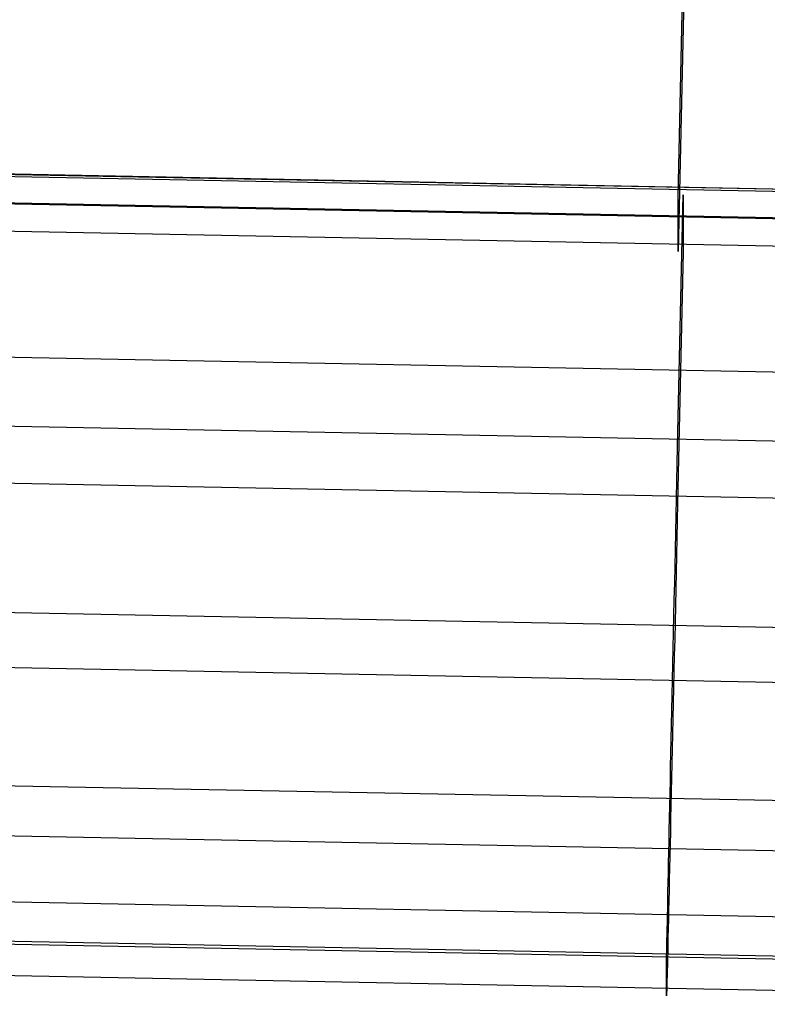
# Model space of a CAD drawing. Extents: x -1634 to -184, y -278 to 263.
# Tile 13 of 242: x -1409 to -1394, y -278 to -259. Entities that reach past the tile are written whole.
import ezdxf

# ---------------------------------------------------------------- set-up
doc = ezdxf.new("R2010")
doc.units = 0
doc.layers.add('PREDEFINITO', color=7, linetype='CONTINUOUS')

msp = doc.modelspace()

# ---------------------------------------------------------------- linework, layer by layer
at = {"layer": 'PREDEFINITO'}
for p, q in [((-1395.899, -262.379, 447.999), (-1395.679, -252.385, 447.773)), ((-1395.679, -253.468, 399.785), (-1395.899, -263.462, 400.011)), ((-1379.738, -262.497, 449.87), (-1420.65, -261.702, 449.852)), ((-1379.791, -262.545, 448.003), (-1420.575, -261.756, 447.985)), ((-1379.738, -262.5, 450.002), (-1420.477, -261.714, 449.984)), ((-1379.791, -263.087, 424.009), (-1420.575, -262.297, 423.991)), ((-1379.738, -263.064, 425.008), (-1420.477, -262.279, 424.991)), ((-1395.911, -267.332, 450.111), (-1395.801, -262.335, 449.998)), ((-1395.899, -263.462, 400.011), (-1395.899, -262.379, 447.999)), ((-1395.801, -262.335, 449.998), (-1395.801, -263.465, 400.011)), ((-1379.791, -263.628, 400.015), (-1420.575, -262.839, 399.997)), ((-1379.738, -263.629, 400.015), (-1420.477, -262.844, 399.997)), ((-1395.801, -263.465, 400.011), (-1395.911, -268.461, 400.124)), ((-1379.738, -266.128, 400.071), (-1420.597, -265.339, 400.053)), ((-1379.738, -267.498, 450.115), (-1420.716, -266.707, 450.097)), ((-1395.919, -267.674, 450.113), (-1395.911, -267.332, 450.111)), ((-1395.926, -268.015, 450.103), (-1395.919, -267.674, 450.113)), ((-1379.738, -268.627, 400.128), (-1420.716, -267.835, 400.11)), ((-1395.934, -268.355, 450.082), (-1395.926, -268.015, 450.103)), ((-1395.941, -268.695, 450.049), (-1395.934, -268.355, 450.082)), ((-1395.911, -268.461, 400.124), (-1395.919, -268.802, 400.137)), ((-1395.948, -269.034, 450.004), (-1395.941, -268.695, 450.049)), ((-1395.919, -268.802, 400.137), (-1395.926, -269.142, 400.163)), ((-1395.956, -269.37, 449.948), (-1395.948, -269.034, 450.004)), ((-1395.926, -269.142, 400.163), (-1395.934, -269.482, 400.199)), ((-1395.963, -269.705, 449.88), (-1395.956, -269.37, 449.948)), ((-1395.934, -269.482, 400.199), (-1395.941, -269.82, 400.248)), ((-1395.97, -270.037, 449.801), (-1395.963, -269.705, 449.88)), ((-1395.941, -269.82, 400.248), (-1395.948, -270.156, 400.308)), ((-1395.978, -270.366, 449.711), (-1395.97, -270.037, 449.801)), ((-1395.948, -270.156, 400.308), (-1395.956, -270.49, 400.379)), ((-1379.738, -271.194, 449.496), (-1420.891, -270.398, 449.478)), ((-1395.985, -270.692, 449.609), (-1395.978, -270.366, 449.711)), ((-1395.956, -270.49, 400.379), (-1395.963, -270.821, 400.462)), ((-1395.992, -271.014, 449.497), (-1395.985, -270.692, 449.609)), ((-1395.963, -270.821, 400.462), (-1395.97, -271.149, 400.556)), ((-1395.999, -271.333, 449.373), (-1395.992, -271.014, 449.497)), ((-1395.97, -271.149, 400.556), (-1395.978, -271.474, 400.661)), ((-1396.005, -271.647, 449.239), (-1395.999, -271.333, 449.373)), ((-1379.738, -272.291, 400.913), (-1420.891, -271.495, 400.895)), ((-1395.978, -271.474, 400.661), (-1395.985, -271.795, 400.777)), ((-1396.012, -271.956, 449.094), (-1396.005, -271.647, 449.239)), ((-1395.985, -271.795, 400.777), (-1395.992, -272.112, 400.904)), ((-1396.019, -272.26, 448.939), (-1396.012, -271.956, 449.094)), ((-1395.992, -272.112, 400.904), (-1395.999, -272.424, 401.042)), ((-1396.025, -272.558, 448.773), (-1396.019, -272.26, 448.939)), ((-1396.032, -272.851, 448.597), (-1396.025, -272.558, 448.773)), ((-1395.999, -272.424, 401.042), (-1396.005, -272.732, 401.19)), ((-1396.005, -272.732, 401.19), (-1396.012, -273.034, 401.349)), ((-1396.038, -273.137, 448.411), (-1396.032, -272.851, 448.597)), ((-1396.044, -273.417, 448.216), (-1396.038, -273.137, 448.411)), ((-1396.012, -273.034, 401.349), (-1396.019, -273.33, 401.518)), ((-1396.019, -273.33, 401.518), (-1396.025, -273.621, 401.697)), ((-1396.05, -273.69, 448.011), (-1396.044, -273.417, 448.216)), ((-1396.055, -273.956, 447.797), (-1396.05, -273.69, 448.011)), ((-1396.025, -273.621, 401.697), (-1396.032, -273.905, 401.886)), ((-1379.738, -274.633, 447.346), (-1421.053, -273.834, 447.328)), ((-1396.032, -273.905, 401.886), (-1396.038, -274.183, 402.084)), ((-1396.061, -274.215, 447.574), (-1396.055, -273.956, 447.797)), ((-1396.066, -274.466, 447.342), (-1396.061, -274.215, 447.574)), ((-1396.038, -274.183, 402.084), (-1396.044, -274.454, 402.292)), ((-1396.072, -274.708, 447.102), (-1396.066, -274.466, 447.342)), ((-1396.044, -274.454, 402.292), (-1396.05, -274.718, 402.509)), ((-1396.077, -274.943, 446.854), (-1396.072, -274.708, 447.102)), ((-1396.05, -274.718, 402.509), (-1396.055, -274.974, 402.735)), ((-1379.738, -275.63, 403.215), (-1421.053, -274.83, 403.197)), ((-1396.082, -275.168, 446.598), (-1396.077, -274.943, 446.854)), ((-1396.055, -274.974, 402.735), (-1396.061, -275.222, 402.969)), ((-1396.086, -275.385, 446.334), (-1396.082, -275.168, 446.598)), ((-1396.061, -275.222, 402.969), (-1396.066, -275.462, 403.212)), ((-1396.091, -275.593, 446.063), (-1396.086, -275.385, 446.334)), ((-1396.066, -275.462, 403.212), (-1396.072, -275.694, 403.463)), ((-1396.095, -275.791, 445.785), (-1396.091, -275.593, 446.063)), ((-1396.072, -275.694, 403.463), (-1396.077, -275.917, 403.721)), ((-1396.099, -275.98, 445.501), (-1396.095, -275.791, 445.785)), ((-1396.103, -276.159, 445.21), (-1396.099, -275.98, 445.501)), ((-1396.077, -275.917, 403.721), (-1396.082, -276.13, 403.987)), ((-1379.738, -276.936, 444.007), (-1421.159, -276.134, 443.989)), ((-1396.106, -276.328, 444.913), (-1396.103, -276.159, 445.21)), ((-1396.082, -276.13, 403.987), (-1396.086, -276.335, 404.26)), ((-1396.109, -276.487, 444.611), (-1396.106, -276.328, 444.913)), ((-1396.086, -276.335, 404.26), (-1396.091, -276.531, 404.541)), ((-1396.115, -276.773, 443.991), (-1396.113, -276.635, 444.304)), ((-1396.113, -276.635, 444.304), (-1396.109, -276.487, 444.611)), ((-1396.091, -276.531, 404.541), (-1396.095, -276.716, 404.827)), ((-1396.118, -276.9, 443.674), (-1396.115, -276.773, 443.991)), ((-1396.095, -276.716, 404.827), (-1396.099, -276.892, 405.12)), ((-1379.738, -277.721, 440.343), (-1421.192, -276.918, 440.325)), ((-1379.738, -277.779, 406.655), (-1421.159, -276.977, 406.637)), ((-1396.123, -277.121, 443.028), (-1396.12, -277.016, 443.353)), ((-1396.12, -277.016, 443.353), (-1396.118, -276.9, 443.674)), ((-1396.103, -277.058, 405.418), (-1396.106, -277.213, 405.722)), ((-1396.099, -276.892, 405.12), (-1396.103, -277.058, 405.418)), ((-1396.126, -277.297, 442.369), (-1396.125, -277.215, 442.7)), ((-1396.125, -277.215, 442.7), (-1396.123, -277.121, 443.028)), ((-1396.106, -277.213, 405.722), (-1396.109, -277.358, 406.032)), ((-1396.13, -277.477, 441.361), (-1396.129, -277.428, 441.699)), ((-1396.129, -277.428, 441.699), (-1396.128, -277.369, 442.035)), ((-1396.128, -277.369, 442.035), (-1396.126, -277.297, 442.369)), ((-1396.109, -277.358, 406.032), (-1396.113, -277.492, 406.345)), ((-1379.738, -278.398, 410.351), (-1421.192, -277.595, 410.333)), ((-1396.131, -277.539, 440.681), (-1396.13, -277.514, 441.021)), ((-1396.131, -277.552, 440.339), (-1396.131, -277.539, 440.681)), ((-1396.131, -278.229, 410.347), (-1396.131, -277.552, 440.339)), ((-1396.13, -277.514, 441.021), (-1396.13, -277.477, 441.361)), ((-1396.115, -277.616, 406.664), (-1396.118, -277.728, 406.986)), ((-1396.113, -277.492, 406.345), (-1396.115, -277.616, 406.664)), ((-1396.12, -277.83, 407.312), (-1396.123, -277.92, 407.641)), ((-1396.118, -277.728, 406.986), (-1396.12, -277.83, 407.312)), ((-1396.125, -277.999, 407.974), (-1396.126, -278.066, 408.308)), ((-1396.123, -277.92, 407.641), (-1396.125, -277.999, 407.974)), ((-1396.13, -278.222, 409.664), (-1396.131, -278.231, 410.006)), ((-1396.131, -278.231, 410.006), (-1396.131, -278.229, 410.347)), ((-1396.129, -278.167, 408.984), (-1396.13, -278.2, 409.323)), ((-1396.13, -278.2, 409.323), (-1396.13, -278.222, 409.664)), ((-1396.128, -278.123, 408.645), (-1396.129, -278.167, 408.984)), ((-1396.126, -278.066, 408.308), (-1396.128, -278.123, 408.645))]:
    msp.add_line(p, q, dxfattribs=at)

doc.saveas('drawing.dxf')
